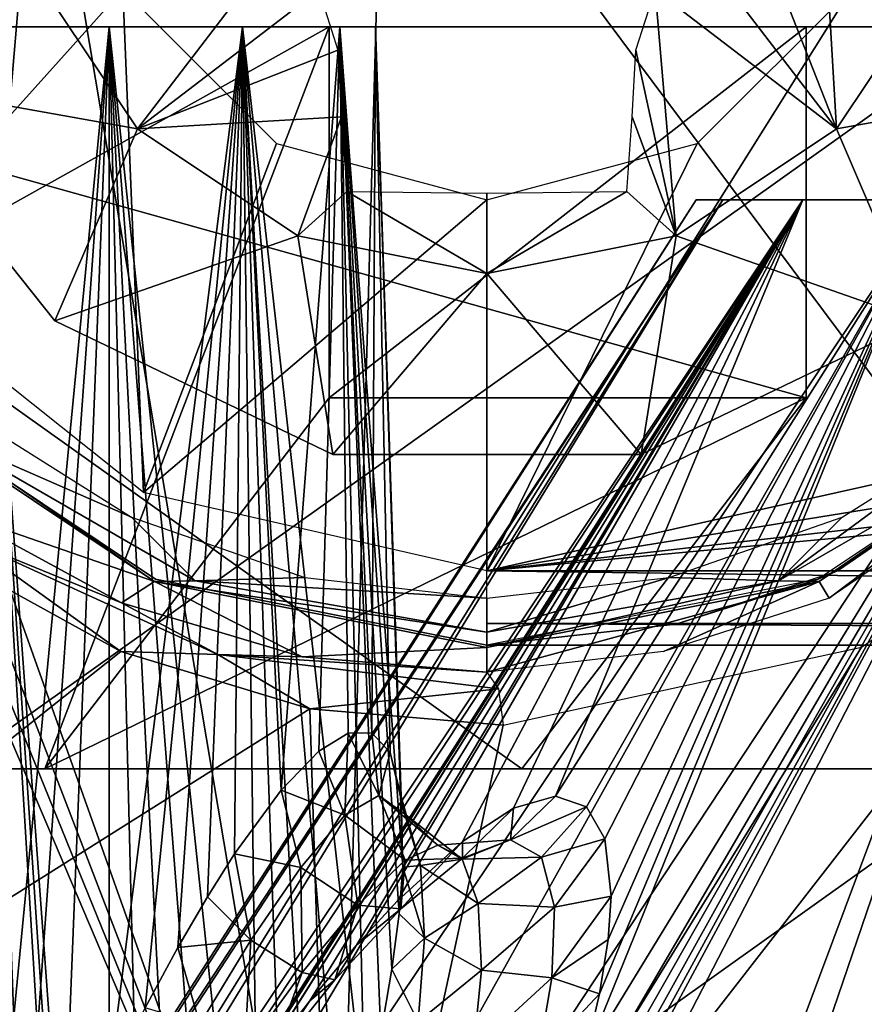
# Model space of a CAD drawing. Header units: millimetres. Extents: x -53 to 54, y -61 to 48.
# Tile 35 of 86: x -9.89 to -6.47, y 12.05 to 16.03. Entities that reach past the tile are written whole.
import ezdxf

# ---------------------------------------------------------------- set-up
doc = ezdxf.new("R2010")
doc.units = ezdxf.units.MM
doc.header["$LTSCALE"] = 65.185185
for name, color, linetype in [('218', 7, 'CONTINUOUS'), ('219', 7, 'CONTINUOUS'), ('220', 7, 'CONTINUOUS'), ('241', 7, 'CONTINUOUS'), ('243', 7, 'CONTINUOUS'), ('248', 7, 'CONTINUOUS'), ('250', 7, 'CONTINUOUS'), ('251', 7, 'CONTINUOUS'), ('252', 7, 'CONTINUOUS'), ('254', 7, 'CONTINUOUS'), ('255', 7, 'CONTINUOUS'), ('256', 7, 'CONTINUOUS'), ('258', 7, 'CONTINUOUS'), ('262', 7, 'CONTINUOUS'), ('269', 7, 'CONTINUOUS'), ('270', 7, 'CONTINUOUS'), ('276', 7, 'CONTINUOUS'), ('283', 7, 'CONTINUOUS'), ('288', 7, 'CONTINUOUS'), ('290', 7, 'CONTINUOUS'), ('30', 7, 'CONTINUOUS'), ('32', 7, 'CONTINUOUS'), ('33', 7, 'CONTINUOUS'), ('34', 7, 'CONTINUOUS'), ('40', 7, 'CONTINUOUS'), ('43', 7, 'CONTINUOUS'), ('59', 7, 'CONTINUOUS'), ('60', 7, 'CONTINUOUS')]:
    doc.layers.add(name, color=color, linetype=linetype)

msp = doc.modelspace()

# ---------------------------------------------------------------- linework, layer by layer
at = {"layer": '218', "color": 7, "linetype": 'Continuous', "true_color": 0xe0f2ff}
for points in [[(-10.1493, 14.0364, -21.9299), (-9.4772, 13.6703, -22.2773), (-10.117, 13.9321, -21.8158), (-10.1493, 14.0364, -21.9299)], [(-9.4796, 13.4737, -22.1044), (-10.182, 13.8607, -21.7597), (-10.117, 13.9321, -21.8158), (-9.4796, 13.4737, -22.1044)], [(-9.4772, 13.6703, -22.2773), (-9.0876, 13.4622, -22.3171), (-10.117, 13.9321, -21.8158), (-9.4772, 13.6703, -22.2773)], [(-9.0876, 13.4622, -22.3171), (-9.4796, 13.4737, -22.1044), (-10.117, 13.9321, -21.8158), (-9.0876, 13.4622, -22.3171)], [(-9.4772, 13.6703, -22.2773), (-8.7469, 13.4525, -22.6094), (-9.0876, 13.4622, -22.3171), (-9.4772, 13.6703, -22.2773)], [(-8.7159, 13.243, -22.4339), (-9.4796, 13.4737, -22.1044), (-9.0876, 13.4622, -22.3171), (-8.7159, 13.243, -22.4339)], [(-8.7469, 13.4525, -22.6094), (-8, 13.3902, -22.905), (-9.0876, 13.4622, -22.3171), (-8.7469, 13.4525, -22.6094)], [(-8, 13.3902, -22.905), (-7.953, 13.3232, -22.7734), (-9.0876, 13.4622, -22.3171), (-8, 13.3902, -22.905)], [(-7.953, 13.3232, -22.7734), (-8.7159, 13.243, -22.4339), (-9.0876, 13.4622, -22.3171), (-7.953, 13.3232, -22.7734)], [(-7.9342, 13.1764, -22.7271), (-8.7159, 13.243, -22.4339), (-7.953, 13.3232, -22.7734), (-7.9342, 13.1764, -22.7271)]]:
    msp.add_3dface(points, dxfattribs=at)
at = {"layer": '219', "color": 7, "linetype": 'Continuous', "true_color": 0xe0f2ff}
for points in [[(-9.3432, 13.7572, -24.8105), (-10.4819, 14.5181, -24.8105), (-10.2163, 14.3588, -24.9451), (-9.3432, 13.7572, -24.8105)], [(-10.0638, 14.4119, -25), (-9.4361, 14.0175, -25), (-10.2163, 14.3588, -24.9451), (-10.0638, 14.4119, -25)], [(-9.3432, 13.7572, -24.8105), (-10.2163, 14.3588, -24.9451), (-9.1792, 13.7601, -24.9451), (-9.3432, 13.7572, -24.8105)], [(-10.2163, 14.3588, -24.9451), (-9.4361, 14.0175, -25), (-9.1792, 13.7601, -24.9451), (-10.2163, 14.3588, -24.9451)], [(-9.4361, 14.0175, -25), (-8.7364, 13.7727, -25), (-9.1792, 13.7601, -24.9451), (-9.4361, 14.0175, -25)], [(-8.7364, 13.7727, -25), (-8, 13.6898, -25), (-9.1792, 13.7601, -24.9451), (-8.7364, 13.7727, -25)], [(-9.3432, 13.7572, -24.8105), (-9.1792, 13.7601, -24.9451), (-8, 13.5521, -24.9451), (-9.3432, 13.7572, -24.8105)], [(-8, 13.4901, -24.8105), (-9.3432, 13.7572, -24.8105), (-8, 13.5521, -24.9451), (-8, 13.4901, -24.8105)], [(-9.1792, 13.7601, -24.9451), (-8, 13.6898, -25), (-8, 13.5521, -24.9451), (-9.1792, 13.7601, -24.9451)]]:
    msp.add_3dface(points, dxfattribs=at)
at = {"layer": '220', "color": 7, "linetype": 'Continuous', "true_color": 0xe0f2ff}
for points in [[(-5.5181, 14.5181, -24.8105), (-6.6568, 13.7572, -24.8105), (-5.7837, 14.3588, -24.9451), (-5.5181, 14.5181, -24.8105)], [(-6.5639, 14.0175, -25), (-5.9362, 14.4119, -25), (-6.8208, 13.7601, -24.9451), (-6.5639, 14.0175, -25)], [(-6.8208, 13.7601, -24.9451), (-5.9362, 14.4119, -25), (-5.7837, 14.3588, -24.9451), (-6.8208, 13.7601, -24.9451)], [(-6.6568, 13.7572, -24.8105), (-6.8208, 13.7601, -24.9451), (-5.7837, 14.3588, -24.9451), (-6.6568, 13.7572, -24.8105)], [(-7.2636, 13.7727, -25), (-6.5639, 14.0175, -25), (-6.8208, 13.7601, -24.9451), (-7.2636, 13.7727, -25)], [(-8, 13.5521, -24.9451), (-7.2636, 13.7727, -25), (-6.8208, 13.7601, -24.9451), (-8, 13.5521, -24.9451)], [(-8, 13.5521, -24.9451), (-8, 13.6898, -25), (-7.2636, 13.7727, -25), (-8, 13.5521, -24.9451)], [(-8, 13.4901, -24.8105), (-8, 13.5521, -24.9451), (-6.8208, 13.7601, -24.9451), (-8, 13.4901, -24.8105)], [(-6.6568, 13.7572, -24.8105), (-8, 13.4901, -24.8105), (-6.8208, 13.7601, -24.9451), (-6.6568, 13.7572, -24.8105)]]:
    msp.add_3dface(points, dxfattribs=at)
at = {"layer": '241', "linetype": 'Continuous'}
for points in [[(-14, 16, -6.7981), (-13.8564, 16, -13), (-8.6377, 16, -11.2976), (-14, 16, -6.7981)], [(-13.8564, 16, -13), (13.8564, 16, -13), (-8.6377, 16, -11.2976), (-13.8564, 16, -13)], [(-12.0716, 16, -4.5), (-6.7093, 16, -8.9995), (-10.3028, 16, 5.1543), (-12.0716, 16, -4.5)], [(-9.1013, 16, 6.2361), (-12.0005, 16, 14.7305), (-9.6152, 16, 6.3453), (-9.1013, 16, 6.2361)], [(-12.0005, 16, 14.7305), (-9.1013, 16, 6.2361), (-8.7498, 16, 5.8457), (-12.0005, 16, 14.7305)], [(-9.6152, 16, 6.3453), (-12.0005, 16, 14.7305), (-10.095, 16, 6.1317), (-9.6152, 16, 6.3453)], [(-7.5766, 16, 17.424), (-12.0005, 16, 14.7305), (-8.7498, 16, 5.8457), (-7.5766, 16, 17.424)], [(-10.3028, 16, 5.1543), (-6.7093, 16, -8.9995), (-9.9513, 16, 4.7639), (-10.3028, 16, 5.1543)], [(-9.9513, 16, 4.7639), (-6.7093, 16, -8.9995), (-9.4374, 16, 4.6547), (-9.9513, 16, 4.7639)], [(-9.4374, 16, 4.6547), (-6.7093, 16, -8.9995), (-8.9575, 16, 4.8683), (-9.4374, 16, 4.6547)], [(-8.9575, 16, 4.8683), (-6.7093, 16, -8.9995), (-8.6949, 16, 5.3233), (-8.9575, 16, 4.8683)], [(-8.6949, 16, 5.3233), (-7.5766, 16, 17.424), (-8.7498, 16, 5.8457), (-8.6949, 16, 5.3233)], [(-6.7093, 16, -8.9995), (-7.5766, 16, 17.424), (-8.6949, 16, 5.3233), (-6.7093, 16, -8.9995)], [(-6.7093, 16, -8.9995), (-8.6377, 16, -11.2976), (-0.2626, 16, -11.8084), (-6.7093, 16, -8.9995)], [(-8.6377, 16, -11.2976), (13.8564, 16, -13), (-0.2626, 16, -11.8084), (-8.6377, 16, -11.2976)], [(-5.5, 16), (-5.0813, 16, 2.1048), (-7.5766, 16, 17.424), (-5.5, 16)], [(-5.5, 16), (-7.5766, 16, 17.424), (-6.7093, 16, -8.9995), (-5.5, 16)], [(-7.5766, 16, 17.424), (-3.8891, 16, 3.8891), (-2.5898, 16, 18.8227), (-7.5766, 16, 17.424)], [(-5.0813, 16, 2.1048), (-3.8891, 16, 3.8891), (-7.5766, 16, 17.424), (-5.0813, 16, 2.1048)], [(-0.6876, 16, -11.4996), (-6.7093, 16, -8.9995), (-0.2626, 16, -11.8084), (-0.6876, 16, -11.4996)], [(-5.0813, 16, -2.1048), (-5.5, 16), (-6.7093, 16, -8.9995), (-5.0813, 16, -2.1048)], [(-5.0813, 16, -2.1048), (-6.7093, 16, -8.9995), (-0.6876, 16, -11.4996), (-5.0813, 16, -2.1048)]]:
    msp.add_3dface(points, dxfattribs=at)
at = {"layer": '243', "linetype": 'Continuous'}
for points in [[(13.8564, 17, -13), (13.8564, 16, -13), (-13.8564, 16, -13), (13.8564, 17, -13)], [(-13.8564, 17, -13), (13.8564, 17, -13), (-13.8564, 16, -13), (-13.8564, 17, -13)]]:
    msp.add_3dface(points, dxfattribs=at)
at = {"layer": '248', "linetype": 'Continuous'}
for points in [[(-14, 13, -6.7981), (-9.7868, 13, -10.3335), (-12.0716, 13, -4.5), (-14, 13, -6.7981)], [(-12.0716, 13, -4.5), (-9.7868, 13, -10.3335), (-7.8584, 13, -8.0353), (-12.0716, 13, -4.5)]]:
    msp.add_3dface(points, dxfattribs=at)
at = {"layer": '250', "linetype": 'Continuous'}
for points in [[(-12.0716, 16, -4.5), (-7.8584, 13, -8.0353), (-6.7093, 14.5, -8.9995), (-12.0716, 16, -4.5)], [(-12.0716, 16, -4.5), (-12.0716, 13, -4.5), (-7.8584, 13, -8.0353), (-12.0716, 16, -4.5)], [(-6.7093, 16, -8.9995), (-12.0716, 16, -4.5), (-6.7093, 14.5, -8.9995), (-6.7093, 16, -8.9995)]]:
    msp.add_3dface(points, dxfattribs=at)
at = {"layer": '251', "linetype": 'Continuous'}
for points in [[(-6.7093, 16, -8.9995), (-6.7093, 14.5, -8.9995), (-8.6377, 14.5, -11.2976), (-6.7093, 16, -8.9995)], [(-8.6377, 16, -11.2976), (-6.7093, 16, -8.9995), (-8.6377, 14.5, -11.2976), (-8.6377, 16, -11.2976)]]:
    msp.add_3dface(points, dxfattribs=at)
at = {"layer": '252', "linetype": 'Continuous'}
for points in [[(-8.6377, 16, -11.2976), (-9.7868, 13, -10.3335), (-14, 13, -6.7981), (-8.6377, 16, -11.2976)], [(-14, 16, -6.7981), (-8.6377, 16, -11.2976), (-14, 13, -6.7981), (-14, 16, -6.7981)], [(-9.7868, 13, -10.3335), (-8.6377, 16, -11.2976), (-8.6377, 14.5, -11.2976), (-9.7868, 13, -10.3335)]]:
    msp.add_3dface(points, dxfattribs=at)
at = {"layer": '254', "linetype": 'Continuous'}
for points in [[(-6.7093, 14.5, -8.9995), (-9.7868, 13, -10.3335), (-8.6377, 14.5, -11.2976), (-6.7093, 14.5, -8.9995)], [(-7.8584, 13, -8.0353), (-9.7868, 13, -10.3335), (-6.7093, 14.5, -8.9995), (-7.8584, 13, -8.0353)]]:
    msp.add_3dface(points, dxfattribs=at)
at = {"layer": '255', "linetype": 'Continuous'}
for points in [[(-10.5024, 18.9945, -28.1), (-9.3888, 19.8829, -28.1), (-10.5014, 15.0042, -28.1), (-10.5024, 18.9945, -28.1)], [(-9.3888, 19.8829, -28.1), (-9.7, 17, -28.1), (-10.5014, 15.0042, -28.1), (-9.3888, 19.8829, -28.1)], [(-9.7, 17, -28.1), (-9.4722, 16.15, -28.1), (-10.5014, 15.0042, -28.1), (-9.7, 17, -28.1)], [(6.3, 17, -28.1), (6.5278, 16.15, -28.1), (-8, 13.8, -28.1), (6.3, 17, -28.1)], [(-6.5278, 16.15, -28.1), (6.3, 17, -28.1), (-8, 13.8, -28.1), (-6.5278, 16.15, -28.1)], [(-10.5014, 15.0042, -28.1), (-9.4722, 16.15, -28.1), (-9.3877, 14.1166, -28.1), (-10.5014, 15.0042, -28.1)], [(-9.4722, 16.15, -28.1), (-8.85, 15.5278, -28.1), (-9.3877, 14.1166, -28.1), (-9.4722, 16.15, -28.1)], [(6.5278, 16.15, -28.1), (7.15, 15.5278, -28.1), (-8, 13.8, -28.1), (6.5278, 16.15, -28.1)], [(-7.15, 15.5278, -28.1), (-6.5278, 16.15, -28.1), (-8, 13.8, -28.1), (-7.15, 15.5278, -28.1)], [(-8.85, 15.5278, -28.1), (-8, 15.3, -28.1), (-9.3877, 14.1166, -28.1), (-8.85, 15.5278, -28.1)], [(7.15, 15.5278, -28.1), (8, 15.3, -28.1), (-8, 13.8, -28.1), (7.15, 15.5278, -28.1)], [(-8, 15.3, -28.1), (-7.15, 15.5278, -28.1), (-8, 13.8, -28.1), (-8, 15.3, -28.1)], [(-9.3877, 14.1166, -28.1), (-8, 15.3, -28.1), (-8, 13.8, -28.1), (-9.3877, 14.1166, -28.1)], [(-8, 13.8, -28.1), (8, 15.3, -28.1), (8, 13.8, -28.1), (-8, 13.8, -28.1)]]:
    msp.add_3dface(points, dxfattribs=at)
at = {"layer": '256', "linetype": 'Continuous'}
for points in [[(-8, 13.5, -27.8), (8, 13.5, -27.8), (-8, 13.5, -26.6), (-8, 13.5, -27.8)], [(-8, 13.5, -26.6), (8, 13.5, -27.8), (8, 13.5, -26.6), (-8, 13.5, -26.6)]]:
    msp.add_3dface(points, dxfattribs=at)
at = {"layer": '258', "linetype": 'Continuous'}
for points in [[(-5.4853, 14.5656, -26.3), (-5.5251, 14.5251, -25), (-6.5823, 13.8, -26.3), (-5.4853, 14.5656, -26.3)], [(-10.4749, 14.5251, -25), (-9.3394, 13.7664, -27.8), (-9.3394, 13.7664, -25), (-10.4749, 14.5251, -25)], [(-10.4749, 14.5251, -27.8), (-9.3394, 13.7664, -27.8), (-10.4749, 14.5251, -25), (-10.4749, 14.5251, -27.8)], [(-5.5251, 14.5251, -25), (-6.6606, 13.7664, -25), (-6.5823, 13.8, -26.3), (-5.5251, 14.5251, -25)], [(-6.5823, 13.8, -26.3), (-6.6606, 13.7664, -25), (-7.2367, 13.5843, -26.3915), (-6.5823, 13.8, -26.3)], [(-9.3394, 13.7664, -25), (-8, 13.5, -26.6), (-8, 13.5, -25), (-9.3394, 13.7664, -25)], [(-9.3394, 13.7664, -27.8), (-8, 13.5, -27.8), (-9.3394, 13.7664, -25), (-9.3394, 13.7664, -27.8)], [(-8, 13.5, -27.8), (-8, 13.5, -26.6), (-9.3394, 13.7664, -25), (-8, 13.5, -27.8)], [(-6.6606, 13.7664, -25), (-8, 13.5, -25), (-7.2367, 13.5843, -26.3915), (-6.6606, 13.7664, -25)], [(-8, 13.5, -25), (-8, 13.5, -26.6), (-7.2367, 13.5843, -26.3915), (-8, 13.5, -25)]]:
    msp.add_3dface(points, dxfattribs=at)
at = {"layer": '262', "linetype": 'Continuous'}
for points in [[(-8, 13.5879, -28.0121), (-8, 13.8, -28.1), (8, 13.5879, -28.0121), (-8, 13.5879, -28.0121)], [(-8, 13.8, -28.1), (8, 13.8, -28.1), (8, 13.5879, -28.0121), (-8, 13.8, -28.1)], [(8, 13.5, -27.8), (-8, 13.5, -27.8), (-8, 13.5879, -28.0121), (8, 13.5, -27.8)], [(8, 13.5, -27.8), (-8, 13.5879, -28.0121), (8, 13.5879, -28.0121), (8, 13.5, -27.8)]]:
    msp.add_3dface(points, dxfattribs=at)
at = {"layer": '269', "color": 253, "linetype": 'Continuous', "true_color": 0x999999}
for points in [[(-9.7458, 14.8109, -28.1), (-10.5227, 15.7851, -28.1), (-9.7458, 14.8109, -29.1566), (-9.7458, 14.8109, -28.1)], [(-9.7458, 14.8109, -29.1566), (-10.5227, 15.7851, -28.1), (-10.5227, 15.7851, -29.1566), (-9.7458, 14.8109, -29.1566)], [(-8.6231, 14.2702, -28.1), (-9.7458, 14.8109, -28.1), (-8.6231, 14.2702, -29.1566), (-8.6231, 14.2702, -28.1)], [(-8.6231, 14.2702, -29.1566), (-9.7458, 14.8109, -28.1), (-9.7458, 14.8109, -29.1566), (-8.6231, 14.2702, -29.1566)], [(-6.2542, 14.8109, -28.1), (-7.3769, 14.2702, -28.1), (-6.2542, 14.8109, -29.1566), (-6.2542, 14.8109, -28.1)], [(-6.2542, 14.8109, -29.1566), (-7.3769, 14.2702, -28.1), (-7.3769, 14.2702, -29.1566), (-6.2542, 14.8109, -29.1566)], [(-7.3769, 14.2702, -29.1566), (-8.6231, 14.2702, -28.1), (-8.6231, 14.2702, -29.1566), (-7.3769, 14.2702, -29.1566)], [(-7.3769, 14.2702, -28.1), (-8.6231, 14.2702, -28.1), (-7.3769, 14.2702, -29.1566), (-7.3769, 14.2702, -28.1)]]:
    msp.add_3dface(points, dxfattribs=at)
at = {"layer": '270', "color": 253, "linetype": 'Continuous', "true_color": 0x999999}
for points in [[(-10.5227, 15.7851, -29.1566), (-10.8, 17, -29.1566), (-9.8456, 16.2355, -29.7654), (-10.5227, 15.7851, -29.1566)], [(-6.6354, 16.4124, -30.0138), (-6.5874, 15.5874, -29.7654), (-6.9049, 16.3973, -30.0997), (-6.6354, 16.4124, -30.0138)], [(-6.1544, 16.2355, -29.7654), (-6.5874, 15.5874, -29.7654), (-6.6354, 16.4124, -30.0138), (-6.1544, 16.2355, -29.7654)], [(-6.9049, 16.3973, -30.0997), (-6.5874, 15.5874, -29.7654), (-7.1485, 16.3203, -30.1488), (-6.9049, 16.3973, -30.0997)], [(-9.8456, 16.2355, -29.7654), (-8.8514, 16.3202, -30.1488), (-9.4126, 15.5874, -29.7654), (-9.8456, 16.2355, -29.7654)], [(-8.8514, 16.3202, -30.1488), (-8.6798, 16.1487, -30.1488), (-9.4126, 15.5874, -29.7654), (-8.8514, 16.3202, -30.1488)], [(-7.1485, 16.3203, -30.1488), (-6.5874, 15.5874, -29.7654), (-7.3201, 16.1487, -30.1488), (-7.1485, 16.3203, -30.1488)], [(-10.5227, 15.7851, -29.1566), (-9.8456, 16.2355, -29.7654), (-9.4126, 15.5874, -29.7654), (-10.5227, 15.7851, -29.1566)], [(-5.4773, 15.7851, -29.1566), (-6.5874, 15.5874, -29.7654), (-6.1544, 16.2355, -29.7654), (-5.4773, 15.7851, -29.1566)], [(-8.6798, 16.1487, -30.1488), (-8.6027, 15.9049, -30.0997), (-9.4126, 15.5874, -29.7654), (-8.6798, 16.1487, -30.1488)], [(-7.2355, 15.1544, -29.7654), (-7.3973, 15.9049, -30.0997), (-7.3201, 16.1487, -30.1488), (-7.2355, 15.1544, -29.7654)], [(-6.5874, 15.5874, -29.7654), (-7.2355, 15.1544, -29.7654), (-7.3201, 16.1487, -30.1488), (-6.5874, 15.5874, -29.7654)], [(-8.6027, 15.9049, -30.0997), (-8.5876, 15.6352, -30.0138), (-9.4126, 15.5874, -29.7654), (-8.6027, 15.9049, -30.0997)], [(-7.4124, 15.6352, -30.0138), (-7.3973, 15.9049, -30.0997), (-7.2355, 15.1544, -29.7654), (-7.4124, 15.6352, -30.0138)], [(-9.7458, 14.8109, -29.1566), (-10.5227, 15.7851, -29.1566), (-9.4126, 15.5874, -29.7654), (-9.7458, 14.8109, -29.1566)], [(-5.4773, 15.7851, -29.1566), (-6.2542, 14.8109, -29.1566), (-6.5874, 15.5874, -29.7654), (-5.4773, 15.7851, -29.1566)], [(-9.4126, 15.5874, -29.7654), (-8.5876, 15.6352, -30.0138), (-8.7645, 15.1544, -29.7654), (-9.4126, 15.5874, -29.7654)], [(-8.5876, 15.6352, -30.0138), (-8.5661, 15.3339, -29.8921), (-8.7645, 15.1544, -29.7654), (-8.5876, 15.6352, -30.0138)], [(-7.4339, 15.3339, -29.8921), (-7.4124, 15.6352, -30.0138), (-7.2355, 15.1544, -29.7654), (-7.4339, 15.3339, -29.8921)], [(-9.7458, 14.8109, -29.1566), (-9.4126, 15.5874, -29.7654), (-8.7645, 15.1544, -29.7654), (-9.7458, 14.8109, -29.1566)], [(-6.2542, 14.8109, -29.1566), (-7.2355, 15.1544, -29.7654), (-6.5874, 15.5874, -29.7654), (-6.2542, 14.8109, -29.1566)], [(-8.7645, 15.1544, -29.7654), (-8.5661, 15.3339, -29.8921), (-8, 15.0023, -29.7654), (-8.7645, 15.1544, -29.7654)], [(-8.5661, 15.3339, -29.8921), (-8, 15.3266, -29.9332), (-8, 15.0023, -29.7654), (-8.5661, 15.3339, -29.8921)], [(-8, 15.0023, -29.7654), (-7.4339, 15.3339, -29.8921), (-7.2355, 15.1544, -29.7654), (-8, 15.0023, -29.7654)], [(-8, 15.3266, -29.9332), (-7.4339, 15.3339, -29.8921), (-8, 15.0023, -29.7654), (-8, 15.3266, -29.9332)], [(-8.6231, 14.2702, -29.1566), (-9.7458, 14.8109, -29.1566), (-8.7645, 15.1544, -29.7654), (-8.6231, 14.2702, -29.1566)], [(-8.6231, 14.2702, -29.1566), (-8.7645, 15.1544, -29.7654), (-8, 15.0023, -29.7654), (-8.6231, 14.2702, -29.1566)], [(-7.3769, 14.2702, -29.1566), (-8, 15.0023, -29.7654), (-7.2355, 15.1544, -29.7654), (-7.3769, 14.2702, -29.1566)], [(-6.2542, 14.8109, -29.1566), (-7.3769, 14.2702, -29.1566), (-7.2355, 15.1544, -29.7654), (-6.2542, 14.8109, -29.1566)], [(-7.3769, 14.2702, -29.1566), (-8.6231, 14.2702, -29.1566), (-8, 15.0023, -29.7654), (-7.3769, 14.2702, -29.1566)]]:
    msp.add_3dface(points, dxfattribs=at)
at = {"layer": '276', "color": 254, "linetype": 'Continuous', "true_color": 0xe3e3e3}
for points in [[(-9.5263, 16, 6.5756), (-10.0647, 16, 6.4311), (-9.5263, 8.6874, 6.8309), (-9.5263, 16, 6.5756)], [(-9.5263, 8.6874, 6.8309), (-10.0647, 16, 6.4311), (-9.5674, 8.6002, 6.8333), (-9.5263, 8.6874, 6.8309)], [(-9.5674, 8.6002, 6.8333), (-10.0647, 16, 6.4311), (-9.6083, 8.515, 6.8344), (-9.5674, 8.6002, 6.8333)], [(-9.6083, 8.515, 6.8344), (-10.0647, 16, 6.4311), (-9.7695, 8.1945, 6.826), (-9.6083, 8.515, 6.8344)], [(-9.7695, 8.1945, 6.826), (-10.0647, 16, 6.4311), (-9.9204, 7.9176, 6.7994), (-9.7695, 8.1945, 6.826)], [(-10.064, 16, 4.5685), (-9.5263, 16, 4.4244), (-10.0517, 10.5577, 4.3486), (-10.064, 16, 4.5685)], [(-10.0517, 10.5577, 4.3486), (-9.5263, 16, 4.4244), (-9.8861, 10.9594, 4.3013), (-10.0517, 10.5577, 4.3486)], [(-9.8861, 10.9594, 4.3013), (-9.5263, 16, 4.4244), (-9.7113, 11.356, 4.2762), (-9.8861, 10.9594, 4.3013)], [(-9.7113, 11.356, 4.2762), (-9.5263, 16, 4.4244), (-9.5263, 11.7474, 4.2759), (-9.7113, 11.356, 4.2762)]]:
    msp.add_3dface(points, dxfattribs=at)
at = {"layer": '283', "color": 254, "linetype": 'Continuous', "true_color": 0xe3e3e3}
for points in [[(-7.0458, 15.3, -1.242), (-11.6452, 8.3, -0.7391), (-7.1545, 15.3, 0.0006), (-7.0458, 15.3, -1.242)], [(-11.6452, 8.3, -0.7391), (-11.6214, 8.3, 1.049), (-7.1545, 15.3, 0.0006), (-11.6452, 8.3, -0.7391)], [(-11.3955, 8.3, -2.5099), (-11.6452, 8.3, -0.7391), (-7.0458, 15.3, -1.242), (-11.3955, 8.3, -2.5099)], [(-7.1545, 15.3, 0.0006), (-11.6214, 8.3, 1.049), (-7.0458, 15.3, 1.2424), (-7.1545, 15.3, 0.0006)], [(-11.6214, 8.3, 1.049), (-11.3246, 8.3, 2.8124), (-7.0458, 15.3, 1.2424), (-11.6214, 8.3, 1.049)], [(-6.7232, 15.3, -2.4465), (-11.3955, 8.3, -2.5099), (-7.0458, 15.3, -1.242), (-6.7232, 15.3, -2.4465)], [(-10.8782, 8.3, -4.2217), (-11.3955, 8.3, -2.5099), (-6.7232, 15.3, -2.4465), (-10.8782, 8.3, -4.2217)], [(-11.3246, 8.3, 2.8124), (-9.8939, 10.2528, 3.756), (-6.7234, 15.3, 2.4459), (-11.3246, 8.3, 2.8124)], [(-7.0458, 15.3, 1.2424), (-11.3246, 8.3, 2.8124), (-6.7234, 15.3, 2.4459), (-7.0458, 15.3, 1.2424)], [(-6.1962, 15.3, -3.5768), (-10.8782, 8.3, -4.2217), (-6.7232, 15.3, -2.4465), (-6.1962, 15.3, -3.5768)], [(-10.1053, 8.3, -5.8343), (-10.8782, 8.3, -4.2217), (-6.1962, 15.3, -3.5768), (-10.1053, 8.3, -5.8343)], [(-5.4813, 15.3, -4.598), (-10.1053, 8.3, -5.8343), (-6.1962, 15.3, -3.5768), (-5.4813, 15.3, -4.598)], [(-9.0952, 8.3, -7.3099), (-10.1053, 8.3, -5.8343), (-5.4813, 15.3, -4.598), (-9.0952, 8.3, -7.3099)], [(-9.8939, 10.2528, 3.756), (-9.6964, 10.6049, 3.6875), (-6.7234, 15.3, 2.4459), (-9.8939, 10.2528, 3.756)], [(-9.6964, 10.6049, 3.6875), (-9.5084, 10.9202, 3.645), (-6.7234, 15.3, 2.4459), (-9.6964, 10.6049, 3.6875)], [(-9.5084, 10.9202, 3.645), (-9.3299, 11.2035, 3.6235), (-6.7234, 15.3, 2.4459), (-9.5084, 10.9202, 3.645)], [(-9.3299, 11.2035, 3.6235), (-9.1607, 11.4579, 3.6196), (-6.7234, 15.3, 2.4459), (-9.3299, 11.2035, 3.6235)], [(-9.1607, 11.4579, 3.6196), (-8.9266, 11.788, 3.6403), (-6.7234, 15.3, 2.4459), (-9.1607, 11.4579, 3.6196)], [(-7.8714, 8.3, -8.6139), (-9.0952, 8.3, -7.3099), (-5.4813, 15.3, -4.598), (-7.8714, 8.3, -8.6139)], [(-8.9266, 11.788, 3.6403), (-8.7155, 12.0623, 3.6866), (-6.7234, 15.3, 2.4459), (-8.9266, 11.788, 3.6403)], [(-8.7155, 12.0623, 3.6866), (-8.5271, 12.287, 3.7519), (-6.7234, 15.3, 2.4459), (-8.7155, 12.0623, 3.6866)], [(-8.5271, 12.287, 3.7519), (-8.3612, 12.4666, 3.8309), (-6.7234, 15.3, 2.4459), (-8.5271, 12.287, 3.7519)], [(-8.3612, 12.4666, 3.8309), (-8.0988, 12.7065, 4.0082), (-6.7234, 15.3, 2.4459), (-8.3612, 12.4666, 3.8309)], [(-8.1907, 10.2718, 6.6838), (-8.098, 8.3, 8.4012), (-5.4818, 15.3, 4.5974), (-8.1907, 10.2718, 6.6838)], [(-8.0284, 10.6354, 6.5408), (-8.1907, 10.2718, 6.6838), (-5.4818, 15.3, 4.5974), (-8.0284, 10.6354, 6.5408)], [(-8.0988, 12.7065, 4.0082), (-7.8931, 12.8408, 4.2095), (-6.7234, 15.3, 2.4459), (-8.0988, 12.7065, 4.0082)], [(-8.098, 8.3, 8.4012), (-6.7191, 8.3, 9.5399), (-4.5996, 15.3, 5.4799), (-8.098, 8.3, 8.4012)], [(-5.4818, 15.3, 4.5974), (-8.098, 8.3, 8.4012), (-4.5996, 15.3, 5.4799), (-5.4818, 15.3, 4.5974)], [(-7.8953, 10.9597, 6.3929), (-8.0284, 10.6354, 6.5408), (-5.4818, 15.3, 4.5974), (-7.8953, 10.9597, 6.3929)], [(-7.7875, 11.2465, 6.2448), (-7.8953, 10.9597, 6.3929), (-5.4818, 15.3, 4.5974), (-7.7875, 11.2465, 6.2448)], [(-7.8931, 12.8408, 4.2095), (-7.7223, 12.8894, 4.4493), (-6.7234, 15.3, 2.4459), (-7.8931, 12.8408, 4.2095)], [(-4.599, 15.3, -5.4805), (-7.8714, 8.3, -8.6139), (-5.4813, 15.3, -4.598), (-4.599, 15.3, -5.4805)], [(-6.4627, 8.3, -9.7155), (-7.8714, 8.3, -8.6139), (-4.599, 15.3, -5.4805), (-6.4627, 8.3, -9.7155)], [(-7.7014, 11.4998, 6.0983), (-7.7875, 11.2465, 6.2448), (-5.4818, 15.3, 4.5974), (-7.7014, 11.4998, 6.0983)], [(-6.7234, 15.3, 2.4459), (-7.7223, 12.8894, 4.4493), (-6.1969, 15.3, 3.5757), (-6.7234, 15.3, 2.4459)], [(-7.7223, 12.8894, 4.4493), (-7.5976, 12.846, 4.7152), (-6.1969, 15.3, 3.5757), (-7.7223, 12.8894, 4.4493)], [(-7.6062, 11.8238, 5.8854), (-7.7014, 11.4998, 6.0983), (-5.4818, 15.3, 4.5974), (-7.6062, 11.8238, 5.8854)], [(-6.1969, 15.3, 3.5757), (-7.6062, 11.8238, 5.8854), (-5.4818, 15.3, 4.5974), (-6.1969, 15.3, 3.5757)], [(-7.5448, 12.0906, 5.6814), (-7.6062, 11.8238, 5.8854), (-6.1969, 15.3, 3.5757), (-7.5448, 12.0906, 5.6814)], [(-7.5976, 12.846, 4.7152), (-7.5235, 12.7172, 4.9922), (-6.1969, 15.3, 3.5757), (-7.5976, 12.846, 4.7152)], [(-7.5103, 12.31, 5.4865), (-7.5448, 12.0906, 5.6814), (-6.1969, 15.3, 3.5757), (-7.5103, 12.31, 5.4865)], [(-7.5235, 12.7172, 4.9922), (-7.4981, 12.4847, 5.305), (-6.1969, 15.3, 3.5757), (-7.5235, 12.7172, 4.9922)], [(-7.4981, 12.4847, 5.305), (-7.5103, 12.31, 5.4865), (-6.1969, 15.3, 3.5757), (-7.4981, 12.4847, 5.305)], [(-6.7191, 8.3, 9.5399), (-5.1825, 8.3, 10.4546), (-3.5786, 15.3, 6.1951), (-6.7191, 8.3, 9.5399)], [(-4.5996, 15.3, 5.4799), (-6.7191, 8.3, 9.5399), (-3.5786, 15.3, 6.1951), (-4.5996, 15.3, 5.4799)]]:
    msp.add_3dface(points, dxfattribs=at)
at = {"layer": '288', "color": 254, "linetype": 'Continuous', "true_color": 0xe3e3e3}
for points in [[(-8.5601, 13.1443, 4.8308), (-8.5743, 12.8131, 4.6684), (-8.6797, 13.0717, 4.6811), (-8.5601, 13.1443, 4.8308)], [(-8.4372, 12.8922, 4.8668), (-8.5743, 12.8131, 4.6684), (-8.5601, 13.1443, 4.8308), (-8.4372, 12.8922, 4.8668)], [(-8.4653, 13.1452, 4.9945), (-8.4372, 12.8922, 4.8668), (-8.5601, 13.1443, 4.8308), (-8.4653, 13.1452, 4.9945)], [(-8.3914, 13.0665, 5.1841), (-8.4372, 12.8922, 4.8668), (-8.4653, 13.1452, 4.9945), (-8.3914, 13.0665, 5.1841)], [(-8.6797, 13.0717, 4.6811), (-8.5743, 12.8131, 4.6684), (-8.8312, 12.9141, 4.5423), (-8.6797, 13.0717, 4.6811)], [(-8.3327, 12.8175, 5.0843), (-8.4372, 12.8922, 4.8668), (-8.3914, 13.0665, 5.1841), (-8.3327, 12.8175, 5.0843)], [(-8.3459, 12.8874, 5.4043), (-8.3327, 12.8175, 5.0843), (-8.3914, 13.0665, 5.1841), (-8.3459, 12.8874, 5.4043)], [(-8.8312, 12.9141, 4.5423), (-8.7527, 12.6016, 4.4923), (-9.0198, 12.6558, 4.4206), (-8.8312, 12.9141, 4.5423)], [(-8.5743, 12.8131, 4.6684), (-8.7527, 12.6016, 4.4923), (-8.8312, 12.9141, 4.5423), (-8.5743, 12.8131, 4.6684)], [(-8.4372, 12.8922, 4.8668), (-8.33, 12.631, 4.5405), (-8.5743, 12.8131, 4.6684), (-8.4372, 12.8922, 4.8668)], [(-8.3327, 12.8175, 5.0843), (-8.1983, 12.691, 4.7293), (-8.4372, 12.8922, 4.8668), (-8.3327, 12.8175, 5.0843)], [(-8.1983, 12.691, 4.7293), (-8.33, 12.631, 4.5405), (-8.4372, 12.8922, 4.8668), (-8.1983, 12.691, 4.7293)], [(-8.2678, 12.6088, 5.3272), (-8.3327, 12.8175, 5.0843), (-8.3459, 12.8874, 5.4043), (-8.2678, 12.6088, 5.3272)], [(-8.3403, 12.6018, 5.6404), (-8.2678, 12.6088, 5.3272), (-8.3459, 12.8874, 5.4043), (-8.3403, 12.6018, 5.6404)], [(-7.7223, 12.8894, 4.4493), (-7.8931, 12.8408, 4.2095), (-7.9042, 12.7135, 4.5576), (-7.7223, 12.8894, 4.4493)], [(-7.5976, 12.846, 4.7152), (-7.7223, 12.8894, 4.4493), (-7.9042, 12.7135, 4.5576), (-7.5976, 12.846, 4.7152)], [(-8.2678, 12.6088, 5.3272), (-8.0998, 12.6345, 4.9367), (-8.3327, 12.8175, 5.0843), (-8.2678, 12.6088, 5.3272)], [(-8.0998, 12.6345, 4.9367), (-8.1983, 12.691, 4.7293), (-8.3327, 12.8175, 5.0843), (-8.0998, 12.6345, 4.9367)], [(-7.8931, 12.8408, 4.2095), (-8.0988, 12.7065, 4.0082), (-8.0991, 12.6381, 4.3042), (-7.8931, 12.8408, 4.2095)], [(-7.9042, 12.7135, 4.5576), (-7.8931, 12.8408, 4.2095), (-8.0991, 12.6381, 4.3042), (-7.9042, 12.7135, 4.5576)], [(-7.7797, 12.6424, 4.8526), (-7.5976, 12.846, 4.7152), (-7.9042, 12.7135, 4.5576), (-7.7797, 12.6424, 4.8526)], [(-7.5235, 12.7172, 4.9922), (-7.5976, 12.846, 4.7152), (-7.7797, 12.6424, 4.8526), (-7.5235, 12.7172, 4.9922)], [(-8.5743, 12.8131, 4.6684), (-8.5213, 12.4492, 4.3566), (-8.7527, 12.6016, 4.4923), (-8.5743, 12.8131, 4.6684)], [(-8.33, 12.631, 4.5405), (-8.5213, 12.4492, 4.3566), (-8.5743, 12.8131, 4.6684), (-8.33, 12.631, 4.5405)], [(-8.0988, 12.7065, 4.0082), (-8.3612, 12.4666, 3.8309), (-8.3475, 12.434, 4.1022), (-8.0988, 12.7065, 4.0082)], [(-8.0991, 12.6381, 4.3042), (-8.0988, 12.7065, 4.0082), (-8.3475, 12.434, 4.1022), (-8.0991, 12.6381, 4.3042)], [(-8.0998, 12.6345, 4.9367), (-7.9042, 12.7135, 4.5576), (-8.1983, 12.691, 4.7293), (-8.0998, 12.6345, 4.9367)], [(-7.9042, 12.7135, 4.5576), (-8.0991, 12.6381, 4.3042), (-8.1983, 12.691, 4.7293), (-7.9042, 12.7135, 4.5576)], [(-7.7797, 12.6424, 4.8526), (-7.9042, 12.7135, 4.5576), (-8.0998, 12.6345, 4.9367), (-7.7797, 12.6424, 4.8526)], [(-7.7268, 12.4409, 5.1695), (-7.5235, 12.7172, 4.9922), (-7.7797, 12.6424, 4.8526), (-7.7268, 12.4409, 5.1695)], [(-7.4981, 12.4847, 5.305), (-7.5235, 12.7172, 4.9922), (-7.7268, 12.4409, 5.1695), (-7.4981, 12.4847, 5.305)], [(-8.1983, 12.691, 4.7293), (-8.0991, 12.6381, 4.3042), (-8.33, 12.631, 4.5405), (-8.1983, 12.691, 4.7293)], [(-9.0198, 12.6558, 4.4206), (-8.9539, 12.3068, 4.3594), (-9.129, 12.4828, 4.3694), (-9.0198, 12.6558, 4.4206)], [(-8.7527, 12.6016, 4.4923), (-8.9539, 12.3068, 4.3594), (-9.0198, 12.6558, 4.4206), (-8.7527, 12.6016, 4.4923)], [(-8.33, 12.631, 4.5405), (-8.3475, 12.434, 4.1022), (-8.5213, 12.4492, 4.3566), (-8.33, 12.631, 4.5405)], [(-8.0991, 12.6381, 4.3042), (-8.3475, 12.434, 4.1022), (-8.33, 12.631, 4.5405), (-8.0991, 12.6381, 4.3042)], [(-8.0346, 12.4556, 5.194), (-8.0998, 12.6345, 4.9367), (-8.2678, 12.6088, 5.3272), (-8.0346, 12.4556, 5.194)], [(-8.0346, 12.4556, 5.194), (-7.7797, 12.6424, 4.8526), (-8.0998, 12.6345, 4.9367), (-8.0346, 12.4556, 5.194)], [(-7.7268, 12.4409, 5.1695), (-7.7797, 12.6424, 4.8526), (-8.0346, 12.4556, 5.194), (-7.7268, 12.4409, 5.1695)], [(-8.7527, 12.6016, 4.4923), (-8.7465, 12.1771, 4.2127), (-8.9539, 12.3068, 4.3594), (-8.7527, 12.6016, 4.4923)], [(-8.5213, 12.4492, 4.3566), (-8.7465, 12.1771, 4.2127), (-8.7527, 12.6016, 4.4923), (-8.5213, 12.4492, 4.3566)], [(-8.3552, 12.4134, 5.7654), (-8.2522, 12.3159, 5.5679), (-8.3403, 12.6018, 5.6404), (-8.3552, 12.4134, 5.7654)], [(-8.2522, 12.3159, 5.5679), (-8.2678, 12.6088, 5.3272), (-8.3403, 12.6018, 5.6404), (-8.2522, 12.3159, 5.5679)], [(-8.2522, 12.3159, 5.5679), (-8.0346, 12.4556, 5.194), (-8.2678, 12.6088, 5.3272), (-8.2522, 12.3159, 5.5679)], [(-9.129, 12.4828, 4.3694), (-8.9539, 12.3068, 4.3594), (-9.2493, 12.2771, 4.3267), (-9.129, 12.4828, 4.3694)], [(-8.3612, 12.4666, 3.8309), (-8.5271, 12.287, 3.7519), (-8.3475, 12.434, 4.1022), (-8.3612, 12.4666, 3.8309)], [(-7.7372, 12.1556, 5.4716), (-7.4981, 12.4847, 5.305), (-7.7268, 12.4409, 5.1695), (-7.7372, 12.1556, 5.4716)], [(-7.5103, 12.31, 5.4865), (-7.4981, 12.4847, 5.305), (-7.7372, 12.1556, 5.4716), (-7.5103, 12.31, 5.4865)], [(-8.5213, 12.4492, 4.3566), (-8.6147, 12.1467, 3.9615), (-8.7465, 12.1771, 4.2127), (-8.5213, 12.4492, 4.3566)], [(-8.3475, 12.434, 4.1022), (-8.6147, 12.1467, 3.9615), (-8.5213, 12.4492, 4.3566), (-8.3475, 12.434, 4.1022)], [(-8.3475, 12.434, 4.1022), (-8.5271, 12.287, 3.7519), (-8.6147, 12.1467, 3.9615), (-8.3475, 12.434, 4.1022)], [(-8.0213, 12.1857, 5.4609), (-8.0346, 12.4556, 5.194), (-8.2522, 12.3159, 5.5679), (-8.0213, 12.1857, 5.4609)], [(-8.0213, 12.1857, 5.4609), (-7.7268, 12.4409, 5.1695), (-8.0346, 12.4556, 5.194), (-8.0213, 12.1857, 5.4609)], [(-7.7372, 12.1556, 5.4716), (-7.7268, 12.4409, 5.1695), (-8.0213, 12.1857, 5.4609), (-7.7372, 12.1556, 5.4716)], [(-8.384, 12.1903, 5.8949), (-8.2522, 12.3159, 5.5679), (-8.3552, 12.4134, 5.7654), (-8.384, 12.1903, 5.8949)], [(-8.9539, 12.3068, 4.3594), (-9.1604, 11.9677, 4.2716), (-9.2493, 12.2771, 4.3267), (-8.9539, 12.3068, 4.3594)], [(-8.9539, 12.3068, 4.3594), (-8.9798, 11.8543, 4.1168), (-9.1604, 11.9677, 4.2716), (-8.9539, 12.3068, 4.3594)], [(-8.7465, 12.1771, 4.2127), (-8.9798, 11.8543, 4.1168), (-8.9539, 12.3068, 4.3594), (-8.7465, 12.1771, 4.2127)], [(-8.2781, 11.9774, 5.7918), (-8.2522, 12.3159, 5.5679), (-8.384, 12.1903, 5.8949), (-8.2781, 11.9774, 5.7918)], [(-8.2781, 11.9774, 5.7918), (-8.0213, 12.1857, 5.4609), (-8.2522, 12.3159, 5.5679), (-8.2781, 11.9774, 5.7918)], [(-7.5448, 12.0906, 5.6814), (-7.5103, 12.31, 5.4865), (-7.7372, 12.1556, 5.4716), (-7.5448, 12.0906, 5.6814)], [(-9.2493, 12.2771, 4.3267), (-9.1604, 11.9677, 4.2716), (-9.3814, 12.0336, 4.2946), (-9.2493, 12.2771, 4.3267)], [(-8.5271, 12.287, 3.7519), (-8.7155, 12.0623, 3.6866), (-8.6147, 12.1467, 3.9615), (-8.5271, 12.287, 3.7519)], [(-8.4292, 11.9287, 6.0285), (-8.2781, 11.9774, 5.7918), (-8.384, 12.1903, 5.8949), (-8.4292, 11.9287, 6.0285)], [(-8.0535, 11.8636, 5.712), (-8.0213, 12.1857, 5.4609), (-8.2781, 11.9774, 5.7918), (-8.0535, 11.8636, 5.712)], [(-8.0535, 11.8636, 5.712), (-7.7372, 12.1556, 5.4716), (-8.0213, 12.1857, 5.4609), (-8.0535, 11.8636, 5.712)], [(-8.7465, 12.1771, 4.2127), (-8.8797, 11.8146, 3.8762), (-8.9798, 11.8543, 4.1168), (-8.7465, 12.1771, 4.2127)], [(-8.6147, 12.1467, 3.9615), (-8.8797, 11.8146, 3.8762), (-8.7465, 12.1771, 4.2127), (-8.6147, 12.1467, 3.9615)], [(-8.6147, 12.1467, 3.9615), (-8.7155, 12.0623, 3.6866), (-8.8797, 11.8146, 3.8762), (-8.6147, 12.1467, 3.9615)], [(-7.7944, 11.8241, 5.7452), (-7.7372, 12.1556, 5.4716), (-8.0535, 11.8636, 5.712), (-7.7944, 11.8241, 5.7452)], [(-7.7944, 11.8241, 5.7452), (-7.5448, 12.0906, 5.6814), (-7.7372, 12.1556, 5.4716), (-7.7944, 11.8241, 5.7452)], [(-8.7155, 12.0623, 3.6866), (-8.9266, 11.788, 3.6403), (-8.8797, 11.8146, 3.8762), (-8.7155, 12.0623, 3.6866)], [(-7.6062, 11.8238, 5.8854), (-7.5448, 12.0906, 5.6814), (-7.7944, 11.8241, 5.7452), (-7.6062, 11.8238, 5.8854)]]:
    msp.add_3dface(points, dxfattribs=at)
at = {"layer": '290', "color": 254, "linetype": 'Continuous', "true_color": 0xe3e3e3}
for points in [[(-9.5263, 16, 6.5756), (-9.1922, 9.4571, 6.7605), (-9.0455, 9.8332, 6.6981), (-9.5263, 16, 6.5756)], [(-9.5263, 16, 6.5756), (-9.0455, 9.8332, 6.6981), (-8.9141, 10.1949, 6.6221), (-9.5263, 16, 6.5756)], [(-9.5263, 16, 6.5756), (-8.9141, 10.1949, 6.6221), (-8.9885, 16, 6.4315), (-9.5263, 16, 6.5756)], [(-9.5263, 11.7474, 4.2759), (-9.5263, 16, 4.4244), (-8.9879, 16, 4.5689), (-9.5263, 11.7474, 4.2759)], [(-9.5263, 16, 6.5756), (-9.5263, 8.6874, 6.8309), (-9.3528, 9.0733, 6.806), (-9.5263, 16, 6.5756)], [(-9.5263, 16, 6.5756), (-9.3528, 9.0733, 6.806), (-9.1922, 9.4571, 6.7605), (-9.5263, 16, 6.5756)], [(-9.3814, 12.0336, 4.2946), (-9.5263, 11.7474, 4.2759), (-8.9879, 16, 4.5689), (-9.3814, 12.0336, 4.2946)], [(-9.2493, 12.2771, 4.3267), (-9.3814, 12.0336, 4.2946), (-8.9879, 16, 4.5689), (-9.2493, 12.2771, 4.3267)], [(-9.129, 12.4828, 4.3694), (-9.2493, 12.2771, 4.3267), (-8.9879, 16, 4.5689), (-9.129, 12.4828, 4.3694)], [(-9.0198, 12.6558, 4.4206), (-9.129, 12.4828, 4.3694), (-8.9879, 16, 4.5689), (-9.0198, 12.6558, 4.4206)], [(-8.8312, 12.9141, 4.5423), (-9.0198, 12.6558, 4.4206), (-8.9879, 16, 4.5689), (-8.8312, 12.9141, 4.5423)], [(-8.9885, 16, 6.4315), (-8.4939, 11.6232, 6.1657), (-8.5949, 16, 6.0379), (-8.9885, 16, 6.4315)], [(-8.582, 11.268, 6.3049), (-8.4939, 11.6232, 6.1657), (-8.9885, 16, 6.4315), (-8.582, 11.268, 6.3049)], [(-8.9141, 10.1949, 6.6221), (-8.7988, 10.5361, 6.5366), (-8.9885, 16, 6.4315), (-8.9141, 10.1949, 6.6221)], [(-8.7988, 10.5361, 6.5366), (-8.7, 10.8516, 6.4451), (-8.9885, 16, 6.4315), (-8.7988, 10.5361, 6.5366)], [(-8.7, 10.8516, 6.4451), (-8.582, 11.268, 6.3049), (-8.9885, 16, 6.4315), (-8.7, 10.8516, 6.4451)], [(-8.5948, 16, 4.9623), (-8.8312, 12.9141, 4.5423), (-8.9879, 16, 4.5689), (-8.5948, 16, 4.9623)], [(-8.6797, 13.0717, 4.6811), (-8.8312, 12.9141, 4.5423), (-8.5948, 16, 4.9623), (-8.6797, 13.0717, 4.6811)], [(-8.5601, 13.1443, 4.8308), (-8.6797, 13.0717, 4.6811), (-8.5948, 16, 4.9623), (-8.5601, 13.1443, 4.8308)], [(-8.5949, 16, 6.0379), (-8.3403, 12.6018, 5.6404), (-8.4507, 16, 5.4999), (-8.5949, 16, 6.0379)], [(-8.3552, 12.4134, 5.7654), (-8.3403, 12.6018, 5.6404), (-8.5949, 16, 6.0379), (-8.3552, 12.4134, 5.7654)], [(-8.384, 12.1903, 5.8949), (-8.3552, 12.4134, 5.7654), (-8.5949, 16, 6.0379), (-8.384, 12.1903, 5.8949)], [(-8.4292, 11.9287, 6.0285), (-8.384, 12.1903, 5.8949), (-8.5949, 16, 6.0379), (-8.4292, 11.9287, 6.0285)], [(-8.4939, 11.6232, 6.1657), (-8.4292, 11.9287, 6.0285), (-8.5949, 16, 6.0379), (-8.4939, 11.6232, 6.1657)], [(-8.4653, 13.1452, 4.9945), (-8.5601, 13.1443, 4.8308), (-8.5948, 16, 4.9623), (-8.4653, 13.1452, 4.9945)], [(-8.4507, 16, 5.4999), (-8.4653, 13.1452, 4.9945), (-8.5948, 16, 4.9623), (-8.4507, 16, 5.4999)], [(-8.3914, 13.0665, 5.1841), (-8.4653, 13.1452, 4.9945), (-8.4507, 16, 5.4999), (-8.3914, 13.0665, 5.1841)], [(-8.3459, 12.8874, 5.4043), (-8.3914, 13.0665, 5.1841), (-8.4507, 16, 5.4999), (-8.3459, 12.8874, 5.4043)], [(-8.3403, 12.6018, 5.6404), (-8.3459, 12.8874, 5.4043), (-8.4507, 16, 5.4999), (-8.3403, 12.6018, 5.6404)]]:
    msp.add_3dface(points, dxfattribs=at)
at = {"layer": '30', "color": 7, "linetype": 'Continuous', "true_color": 0xe0f2ff}
for points in [[(-6.0439, 38.7023, 21.4394), (-6.5357, 30.2529, 21.9162), (-2.9282, 10.0376, 24.1161), (-6.0439, 38.7023, 21.4394)], [(-6.5357, 30.2529, 21.9162), (-7.0749, 20.9644, 22.4348), (-2.9282, 10.0376, 24.1161), (-6.5357, 30.2529, 21.9162)], [(-7.0749, 20.9644, 22.4348), (-7.2723, 20.3363, 22.4181), (-2.9282, 10.0376, 24.1161), (-7.0749, 20.9644, 22.4348)], [(-8.6145, 10.0376, 22.7146), (-12.9961, 20.3428, 19.6606), (-13.8001, 10.0376, 19.993), (-8.6145, 10.0376, 22.7146)], [(-12.6169, 19.8906, 19.9437), (-12.9961, 20.3428, 19.6606), (-8.6145, 10.0376, 22.7146), (-12.6169, 19.8906, 19.9437)], [(-7.2723, 20.3363, 22.4181), (-7.7327, 19.8868, 22.297), (-2.9282, 10.0376, 24.1161), (-7.2723, 20.3363, 22.4181)], [(-12.358, 19.7654, 20.1155), (-12.6169, 19.8906, 19.9437), (-8.6145, 10.0376, 22.7146), (-12.358, 19.7654, 20.1155)], [(-7.7327, 19.8868, 22.297), (-8.3448, 19.7211, 22.0877), (-2.9282, 10.0376, 24.1161), (-7.7327, 19.8868, 22.297)], [(-12.0659, 19.7211, 20.2957), (-12.358, 19.7654, 20.1155), (-8.6145, 10.0376, 22.7146), (-12.0659, 19.7211, 20.2957)], [(-10.2446, 19.7211, 21.2732), (-12.0659, 19.7211, 20.2957), (-8.6145, 10.0376, 22.7146), (-10.2446, 19.7211, 21.2732)], [(-8.3448, 19.7211, 22.0877), (-10.2446, 19.7211, 21.2732), (-8.6145, 10.0376, 22.7146), (-8.3448, 19.7211, 22.0877)], [(-2.9282, 10.0376, 24.1161), (-8.3448, 19.7211, 22.0877), (-8.6145, 10.0376, 22.7146), (-2.9282, 10.0376, 24.1161)]]:
    msp.add_3dface(points, dxfattribs=at)
at = {"layer": '32', "color": 7, "linetype": 'Continuous', "true_color": 0xe0f2ff}
for points in [[(-6.4861, 13.4921, -23.1589), (-5.2919, 14.3131, -23.4014), (-8.6145, 10.0376, -22.7146), (-6.4861, 13.4921, -23.1589)], [(-8.6145, 10.0376, -22.7146), (-5.2919, 14.3131, -23.4014), (-2.9282, 10.0376, -24.1161), (-8.6145, 10.0376, -22.7146)], [(-10.182, 13.8607, -21.7597), (-9.4796, 13.4737, -22.1044), (-13.8001, 10.0376, -19.993), (-10.182, 13.8607, -21.7597)], [(-9.4796, 13.4737, -22.1044), (-8.7159, 13.243, -22.4339), (-13.8001, 10.0376, -19.993), (-9.4796, 13.4737, -22.1044)], [(-7.9342, 13.1764, -22.7271), (-6.4861, 13.4921, -23.1589), (-8.6145, 10.0376, -22.7146), (-7.9342, 13.1764, -22.7271)], [(-13.8001, 10.0376, -19.993), (-8.7159, 13.243, -22.4339), (-8.6145, 10.0376, -22.7146), (-13.8001, 10.0376, -19.993)], [(-8.7159, 13.243, -22.4339), (-7.9342, 13.1764, -22.7271), (-8.6145, 10.0376, -22.7146), (-8.7159, 13.243, -22.4339)]]:
    msp.add_3dface(points, dxfattribs=at)
at = {"layer": '33', "color": 7, "linetype": 'Continuous', "true_color": 0xe0f2ff}
for points in [[(-8.5346, 29.9062, -17.4582), (-5.2589, 13, -19.6263), (-7.454, 40.2093, -17.3601), (-8.5346, 29.9062, -17.4582)], [(-7.454, 40.2093, -17.3601), (-5.2589, 13, -19.6263), (-5.6247, 31.9724, -18.4877), (-7.454, 40.2093, -17.3601)], [(-9.6551, 18.8953, -17.5263), (-5.2589, 13, -19.6263), (-8.5346, 29.9062, -17.4582), (-9.6551, 18.8953, -17.5263)], [(-10.282, 18.1021, -17.2144), (-10.1594, 13, -17.5965), (-9.6551, 18.8953, -17.5263), (-10.282, 18.1021, -17.2144)], [(-10.1594, 13, -17.5965), (-5.2589, 13, -19.6263), (-9.6551, 18.8953, -17.5263), (-10.1594, 13, -17.5965)]]:
    msp.add_3dface(points, dxfattribs=at)
at = {"layer": '34', "color": 7, "linetype": 'Continuous', "true_color": 0xe0f2ff}
for points in [[(-10.1594, 13, 17.5965), (-5.211, 16.5262, 19.4479), (-5.2589, 13, 19.6263), (-10.1594, 13, 17.5965)], [(-10.067, 16.5262, 17.4365), (-5.211, 16.5262, 19.4479), (-10.1594, 13, 17.5965), (-10.067, 16.5262, 17.4365)]]:
    msp.add_3dface(points, dxfattribs=at)
at = {"layer": '40', "color": 7, "linetype": 'Continuous', "true_color": 0xe0f2ff}
for points in [[(-5.9059, 13, -22.0412), (-10.1594, 13, -17.5965), (-11.4094, 13, -19.7616), (-5.9059, 13, -22.0412)], [(-11.4094, 13, 19.7616), (-10.1594, 13, 17.5965), (-5.9059, 13, 22.0412), (-11.4094, 13, 19.7616)], [(-5.2589, 13, -19.6263), (-10.1594, 13, -17.5965), (-5.9059, 13, -22.0412), (-5.2589, 13, -19.6263)], [(-10.1594, 13, 17.5965), (-5.2589, 13, 19.6263), (-5.9059, 13, 22.0412), (-10.1594, 13, 17.5965)]]:
    msp.add_3dface(points, dxfattribs=at)
at = {"layer": '43', "color": 7, "linetype": 'Continuous', "true_color": 0xe0f2ff}
for points in [[(-11.4094, 13, 19.7616), (-5.9059, 13, 22.0412), (-11.5142, 9, 19.9431), (-11.4094, 13, 19.7616)], [(-5.9059, 13, 22.0412), (-5.9601, 9, 22.2437), (-11.5142, 9, 19.9431), (-5.9059, 13, 22.0412)], [(-11.4094, 13, -19.7616), (-11.5142, 9, -19.9431), (-5.9601, 9, -22.2437), (-11.4094, 13, -19.7616)], [(-5.9059, 13, -22.0412), (-11.4094, 13, -19.7616), (-5.9601, 9, -22.2437), (-5.9059, 13, -22.0412)]]:
    msp.add_3dface(points, dxfattribs=at)
at = {"layer": '59', "color": 7, "linetype": 'Continuous', "true_color": 0xe0f2ff}
for points in [[(-10.4819, 14.5181, -24.8105), (-9.3432, 13.7572, -24.8105), (-10.1493, 14.0364, -21.9299), (-10.4819, 14.5181, -24.8105)], [(-10.1493, 14.0364, -21.9299), (-9.3432, 13.7572, -24.8105), (-9.4772, 13.6703, -22.2773), (-10.1493, 14.0364, -21.9299)], [(-9.4772, 13.6703, -22.2773), (-9.3432, 13.7572, -24.8105), (-8.7469, 13.4525, -22.6094), (-9.4772, 13.6703, -22.2773)], [(-9.3432, 13.7572, -24.8105), (-8, 13.4901, -24.8105), (-8.7469, 13.4525, -22.6094), (-9.3432, 13.7572, -24.8105)], [(-8.7469, 13.4525, -22.6094), (-8, 13.4901, -24.8105), (-8, 13.3902, -22.905), (-8.7469, 13.4525, -22.6094)]]:
    msp.add_3dface(points, dxfattribs=at)
at = {"layer": '60', "color": 7, "linetype": 'Continuous', "true_color": 0xe0f2ff}
for points in [[(-6.6568, 13.7572, -24.8105), (-5.5181, 14.5181, -24.8105), (-6.617, 13.6904, -23.3405), (-6.6568, 13.7572, -24.8105)], [(-6.617, 13.6904, -23.3405), (-5.5181, 14.5181, -24.8105), (-5.4769, 14.4686, -23.5855), (-6.617, 13.6904, -23.3405)], [(-8, 13.3902, -22.905), (-8, 13.4901, -24.8105), (-6.6568, 13.7572, -24.8105), (-8, 13.3902, -22.905)], [(-8, 13.3902, -22.905), (-6.6568, 13.7572, -24.8105), (-7.2856, 13.4746, -23.148), (-8, 13.3902, -22.905)], [(-7.2856, 13.4746, -23.148), (-6.6568, 13.7572, -24.8105), (-6.617, 13.6904, -23.3405), (-7.2856, 13.4746, -23.148)]]:
    msp.add_3dface(points, dxfattribs=at)

doc.saveas('drawing.dxf')
